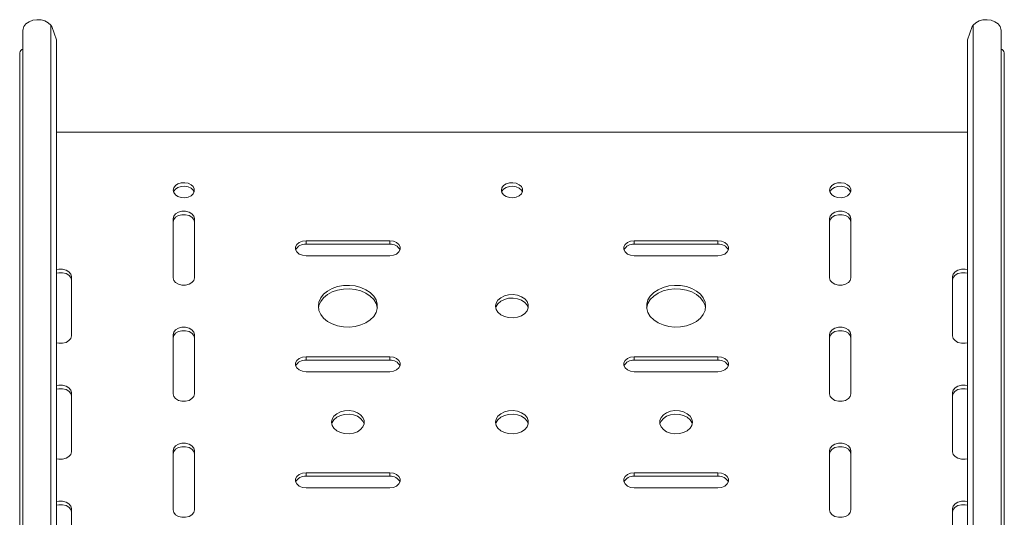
# Model space of a CAD drawing. Header units: millimetres. Extents: x -337 to 4147, y -1590 to -64.
# Tile 8 of 41: x -70 to 230, y -310 to -159. Entities that reach past the tile are written whole.
import ezdxf

# ---------------------------------------------------------------- set-up
doc = ezdxf.new("R2010")
doc.units = ezdxf.units.MM

msp = doc.modelspace()

# ---------------------------------------------------------------- linework, layer by layer
at = {"color": 7, "linetype": 'Continuous', "lineweight": 15}
for p, q in [((-69.21, -161.88), (-69.21, -409.36)), ((-60.74, -160.38), (-60.41, -160.82)), ((-59, -164.81), (-60.41, -160.82)), ((219.99, -160.82), (218.58, -164.81)), ((219.99, -160.82), (220.32, -160.38)), ((228.79, -409.36), (228.79, -161.88)), ((-59, -408.05), (-59, -164.81)), ((218.58, -408.05), (218.58, -164.81)), ((-70.21, -416.3), (-70.21, -168.81)), ((229.79, -416.3), (229.79, -168.81)), ((218.58, -192.99), (-59, -192.99)), ((-23.46, -219.33), (-23.46, -237.36)), ((-16.96, -237.36), (-16.96, -219.33)), ((176.54, -219.33), (176.54, -237.36)), ((183.04, -237.36), (183.04, -219.33)), ((42.54, -226.05), (17.04, -226.05)), ((42.54, -227.11), (17.04, -227.11)), ((142.54, -226.05), (117.04, -226.05)), ((142.54, -227.11), (117.04, -227.11)), ((17.04, -230.64), (42.54, -230.64)), ((117.04, -230.64), (142.54, -230.64)), ((-54.46, -255.04), (-54.46, -237.01)), ((214.04, -237.01), (214.04, -255.04)), ((-23.46, -254.68), (-23.46, -272.72)), ((-16.96, -272.72), (-16.96, -254.68)), ((176.54, -254.68), (176.54, -272.72)), ((183.04, -272.72), (183.04, -254.68)), ((42.54, -261.4), (17.04, -261.4)), ((42.54, -262.46), (17.04, -262.46)), ((142.54, -261.4), (117.04, -261.4)), ((142.54, -262.46), (117.04, -262.46)), ((17.04, -266), (42.54, -266)), ((117.04, -266), (142.54, -266)), ((-54.46, -290.39), (-54.46, -272.36)), ((214.04, -272.36), (214.04, -290.39)), ((-23.46, -290.04), (-23.46, -308.07)), ((-16.96, -308.07), (-16.96, -290.04)), ((176.54, -290.04), (176.54, -308.07)), ((183.04, -308.07), (183.04, -290.04)), ((42.54, -296.76), (17.04, -296.76)), ((142.54, -296.76), (117.04, -296.76)), ((42.54, -297.82), (17.04, -297.82)), ((142.54, -297.82), (117.04, -297.82)), ((17.04, -301.35), (42.54, -301.35)), ((117.04, -301.35), (142.54, -301.35)), ((-54.46, -325.75), (-54.46, -307.72)), ((214.04, -307.72), (214.04, -325.75))]:
    msp.add_line(p, q, dxfattribs=at)
at = {"color": 7, "linetype": 'Continuous', "lineweight": 0}
for p, q in [((-60.74, -407.87), (-60.74, -160.38)), ((220.32, -407.87), (220.32, -160.38)), ((17.04, -227.11), (17.04, -226.05)), ((42.54, -227.11), (42.54, -226.05)), ((117.04, -227.11), (117.04, -226.05)), ((142.54, -227.11), (142.54, -226.05)), ((17.04, -262.46), (17.04, -261.4)), ((42.54, -262.46), (42.54, -261.4)), ((117.04, -262.46), (117.04, -261.4)), ((142.54, -262.46), (142.54, -261.4)), ((17.04, -297.82), (17.04, -296.76)), ((42.54, -297.82), (42.54, -296.76)), ((117.04, -297.82), (117.04, -296.76)), ((142.54, -297.82), (142.54, -296.76))]:
    msp.add_line(p, q, dxfattribs=at)
at = {"color": 7, "linetype": 'Continuous', "lineweight": 15, "flags": 128}
for points in [[(-69.21, -161.88), (-69.2, -161.62), (-68.91, -160.74), (-68.29, -159.95), (-67.37, -159.31), (-66.24, -158.88), (-64.99, -158.7), (-63.71, -158.77), (-62.51, -159.1), (-61.5, -159.65), (-60.74, -160.38)], [(220.32, -160.38), (221.08, -159.65), (222.09, -159.1), (223.29, -158.77), (224.57, -158.7), (225.82, -158.88), (226.95, -159.31), (227.87, -159.95), (228.49, -160.74), (228.77, -161.62), (228.79, -161.88)], [(-23.46, -210.67), (-23.28, -211.41), (-22.78, -212.08), (-21.99, -212.59), (-21.01, -212.9), (-19.94, -212.96), (-18.9, -212.77), (-18.01, -212.36), (-17.35, -211.76), (-17, -211.05), (-17, -210.29), (-17.35, -209.57), (-18.01, -208.98), (-18.9, -208.56), (-19.94, -208.38), (-21.01, -208.44), (-21.99, -208.74), (-22.78, -209.26), (-23.28, -209.92), (-23.46, -210.67)], [(-17.05, -211.2), (-17.35, -210.63), (-18.01, -210.04), (-18.9, -209.62), (-19.94, -209.44), (-21.01, -209.5), (-21.99, -209.8), (-22.78, -210.32), (-23.28, -210.98), (-23.37, -211.2)], [(76.54, -210.67), (76.72, -211.41), (77.22, -212.08), (78.01, -212.59), (78.99, -212.9), (80.06, -212.96), (81.1, -212.77), (81.99, -212.36), (82.65, -211.76), (83, -211.05), (83, -210.29), (82.65, -209.57), (81.99, -208.98), (81.1, -208.56), (80.06, -208.38), (78.99, -208.44), (78.01, -208.74), (77.22, -209.26), (76.72, -209.92), (76.54, -210.67)], [(82.95, -211.2), (82.65, -210.63), (81.99, -210.04), (81.1, -209.62), (80.06, -209.44), (78.99, -209.5), (78.01, -209.8), (77.22, -210.32), (76.72, -210.98), (76.63, -211.2)], [(176.54, -210.67), (176.72, -211.41), (177.22, -212.08), (178.01, -212.59), (178.99, -212.9), (180.06, -212.96), (181.1, -212.77), (181.99, -212.36), (182.65, -211.76), (183, -211.05), (183, -210.29), (182.65, -209.57), (181.99, -208.98), (181.1, -208.56), (180.06, -208.38), (178.99, -208.44), (178.01, -208.74), (177.22, -209.26), (176.72, -209.92), (176.54, -210.67)], [(182.95, -211.2), (182.65, -210.63), (181.99, -210.04), (181.1, -209.62), (180.06, -209.44), (178.99, -209.5), (178.01, -209.8), (177.22, -210.32), (176.72, -210.98), (176.63, -211.2)], [(-16.96, -219.33), (-17.16, -218.54), (-17.72, -217.85), (-18.59, -217.34), (-19.65, -217.07), (-20.77, -217.07), (-21.84, -217.34), (-22.7, -217.85), (-23.26, -218.54), (-23.46, -219.33)], [(-16.96, -220.39), (-17.16, -219.6), (-17.72, -218.91), (-18.59, -218.4), (-19.65, -218.13), (-20.77, -218.13), (-21.84, -218.4), (-22.7, -218.91), (-23.26, -219.6), (-23.46, -220.39)], [(183.04, -219.33), (182.84, -218.54), (182.28, -217.85), (181.41, -217.34), (180.35, -217.07), (179.23, -217.07), (178.16, -217.34), (177.3, -217.85), (176.74, -218.54), (176.54, -219.33)], [(183.04, -220.39), (182.84, -219.6), (182.28, -218.91), (181.41, -218.4), (180.35, -218.13), (179.23, -218.13), (178.16, -218.4), (177.3, -218.91), (176.74, -219.6), (176.54, -220.39)], [(17.04, -226.05), (15.93, -226.19), (14.95, -226.58), (14.23, -227.2), (13.84, -227.95), (13.84, -228.74), (14.23, -229.49), (14.95, -230.11), (15.93, -230.5), (17.04, -230.64)], [(42.54, -230.64), (43.65, -230.5), (44.63, -230.11), (45.35, -229.49), (45.74, -228.74), (45.74, -227.95), (45.35, -227.2), (44.63, -226.58), (43.65, -226.19), (42.54, -226.05)], [(117.04, -226.05), (115.93, -226.19), (114.95, -226.58), (114.23, -227.2), (113.84, -227.95), (113.84, -228.74), (114.23, -229.49), (114.95, -230.11), (115.93, -230.5), (117.04, -230.64)], [(142.54, -230.64), (143.65, -230.5), (144.63, -230.11), (145.35, -229.49), (145.74, -228.74), (145.74, -227.95), (145.35, -227.2), (144.63, -226.58), (143.65, -226.19), (142.54, -226.05)], [(-54.46, -237.01), (-54.66, -236.22), (-55.22, -235.53), (-56.09, -235.02), (-57.15, -234.74), (-58.27, -234.74), (-59, -234.9)], [(-54.46, -238.07), (-54.66, -237.28), (-55.22, -236.59), (-56.09, -236.08), (-57.15, -235.8), (-58.27, -235.8), (-59, -235.96)], [(218.58, -234.9), (217.85, -234.74), (216.73, -234.74), (215.66, -235.02), (214.8, -235.53), (214.24, -236.22), (214.04, -237.01)], [(218.58, -235.96), (217.85, -235.8), (216.73, -235.8), (215.66, -236.08), (214.8, -236.59), (214.24, -237.28), (214.04, -238.07)], [(-23.46, -237.36), (-23.26, -238.15), (-22.7, -238.84), (-21.84, -239.35), (-20.77, -239.62), (-19.65, -239.62), (-18.59, -239.35), (-17.72, -238.84), (-17.16, -238.15), (-16.96, -237.36)], [(20.79, -246.02), (20.97, -247.3), (21.52, -248.53), (22.4, -249.66), (23.59, -250.64), (25.03, -251.42), (26.66, -251.99), (28.43, -252.31), (30.25, -252.38), (32.05, -252.18), (33.75, -251.74), (35.3, -251.06), (36.62, -250.17), (37.66, -249.11), (38.38, -247.93), (38.74, -246.67), (38.74, -245.38), (38.38, -244.12), (37.66, -242.93), (36.62, -241.88), (35.3, -240.99), (33.75, -240.31), (32.05, -239.86), (30.25, -239.67), (28.43, -239.73), (26.66, -240.05), (25.03, -240.62), (23.59, -241.41), (22.4, -242.39), (21.52, -243.51), (20.97, -244.74), (20.79, -246.02)], [(138.79, -246.02), (138.61, -244.74), (138.06, -243.51), (137.18, -242.39), (135.99, -241.41), (134.55, -240.62), (132.92, -240.05), (131.15, -239.73), (129.33, -239.67), (127.53, -239.86), (125.83, -240.31), (124.28, -240.99), (122.96, -241.88), (121.92, -242.93), (121.2, -244.12), (120.84, -245.38), (120.84, -246.67), (121.2, -247.93), (121.92, -249.11), (122.96, -250.17), (124.28, -251.06), (125.83, -251.74), (127.53, -252.18), (129.33, -252.38), (131.15, -252.31), (132.92, -251.99), (134.55, -251.42), (135.99, -250.64), (137.18, -249.66), (138.06, -248.53), (138.61, -247.3), (138.79, -246.02)], [(176.54, -237.36), (176.74, -238.15), (177.3, -238.84), (178.16, -239.35), (179.23, -239.62), (180.35, -239.62), (181.41, -239.35), (182.28, -238.84), (182.84, -238.15), (183.04, -237.36)], [(38.76, -246.55), (38.74, -246.44), (38.38, -245.18), (37.66, -243.99), (36.62, -242.94), (35.3, -242.05), (33.75, -241.37), (32.05, -240.92), (30.25, -240.73), (28.43, -240.79), (26.66, -241.12), (25.03, -241.68), (23.59, -242.47), (22.4, -243.45), (21.52, -244.57), (20.97, -245.8), (20.82, -246.55)], [(74.79, -246.02), (74.98, -246.98), (75.52, -247.86), (76.38, -248.61), (77.49, -249.16), (78.77, -249.48), (80.13, -249.55), (81.46, -249.35), (82.67, -248.91), (83.67, -248.25), (84.38, -247.43), (84.74, -246.5), (84.74, -245.54), (84.38, -244.61), (83.67, -243.79), (82.67, -243.13), (81.46, -242.69), (80.13, -242.5), (78.77, -242.56), (77.49, -242.88), (76.38, -243.44), (75.52, -244.19), (74.98, -245.07), (74.79, -246.02)], [(138.76, -246.55), (138.61, -245.8), (138.06, -244.57), (137.18, -243.45), (135.99, -242.47), (134.55, -241.68), (132.92, -241.12), (131.15, -240.79), (129.33, -240.73), (127.53, -240.92), (125.83, -241.37), (124.28, -242.05), (122.96, -242.94), (121.92, -243.99), (121.2, -245.18), (120.84, -246.44), (120.82, -246.55)], [(84.73, -246.55), (84.38, -245.67), (83.67, -244.85), (82.67, -244.19), (81.46, -243.75), (80.13, -243.56), (78.77, -243.62), (77.49, -243.94), (76.38, -244.5), (75.52, -245.25), (74.98, -246.13), (74.85, -246.55)], [(-16.96, -254.68), (-17.16, -253.9), (-17.72, -253.21), (-18.59, -252.69), (-19.65, -252.42), (-20.77, -252.42), (-21.84, -252.69), (-22.7, -253.21), (-23.26, -253.9), (-23.46, -254.68)], [(-16.96, -255.75), (-17.16, -254.96), (-17.72, -254.27), (-18.59, -253.76), (-19.65, -253.48), (-20.77, -253.48), (-21.84, -253.76), (-22.7, -254.27), (-23.26, -254.96), (-23.46, -255.75)], [(183.04, -254.68), (182.84, -253.9), (182.28, -253.21), (181.41, -252.69), (180.35, -252.42), (179.23, -252.42), (178.16, -252.69), (177.3, -253.21), (176.74, -253.9), (176.54, -254.68)], [(183.04, -255.75), (182.84, -254.96), (182.28, -254.27), (181.41, -253.76), (180.35, -253.48), (179.23, -253.48), (178.16, -253.76), (177.3, -254.27), (176.74, -254.96), (176.54, -255.75)], [(-59, -257.15), (-58.27, -257.3), (-57.15, -257.3), (-56.09, -257.03), (-55.22, -256.52), (-54.66, -255.82), (-54.46, -255.04)], [(214.04, -255.04), (214.24, -255.82), (214.8, -256.52), (215.66, -257.03), (216.73, -257.3), (217.85, -257.3), (218.58, -257.15)], [(17.04, -261.4), (15.93, -261.54), (14.95, -261.94), (14.23, -262.55), (13.84, -263.3), (13.84, -264.1), (14.23, -264.85), (14.95, -265.46), (15.93, -265.86), (17.04, -266)], [(42.54, -266), (43.65, -265.86), (44.63, -265.46), (45.35, -264.85), (45.74, -264.1), (45.74, -263.3), (45.35, -262.55), (44.63, -261.94), (43.65, -261.54), (42.54, -261.4)], [(117.04, -261.4), (115.93, -261.54), (114.95, -261.94), (114.23, -262.55), (113.84, -263.3), (113.84, -264.1), (114.23, -264.85), (114.95, -265.46), (115.93, -265.86), (117.04, -266)], [(142.54, -266), (143.65, -265.86), (144.63, -265.46), (145.35, -264.85), (145.74, -264.1), (145.74, -263.3), (145.35, -262.55), (144.63, -261.94), (143.65, -261.54), (142.54, -261.4)], [(-54.46, -272.36), (-54.66, -271.58), (-55.22, -270.89), (-56.09, -270.37), (-57.15, -270.1), (-58.27, -270.1), (-59, -270.25)], [(-54.46, -273.42), (-54.66, -272.64), (-55.22, -271.95), (-56.09, -271.43), (-57.15, -271.16), (-58.27, -271.16), (-59, -271.31)], [(-23.46, -272.72), (-23.26, -273.5), (-22.7, -274.19), (-21.84, -274.71), (-20.77, -274.98), (-19.65, -274.98), (-18.59, -274.71), (-17.72, -274.19), (-17.16, -273.5), (-16.96, -272.72)], [(176.54, -272.72), (176.74, -273.5), (177.3, -274.19), (178.16, -274.71), (179.23, -274.98), (180.35, -274.98), (181.41, -274.71), (182.28, -274.19), (182.84, -273.5), (183.04, -272.72)], [(218.58, -270.25), (217.85, -270.1), (216.73, -270.1), (215.66, -270.37), (214.8, -270.89), (214.24, -271.58), (214.04, -272.36)], [(218.58, -271.31), (217.85, -271.16), (216.73, -271.16), (215.66, -271.43), (214.8, -271.95), (214.24, -272.64), (214.04, -273.42)], [(24.79, -281.38), (24.98, -282.33), (25.52, -283.21), (26.38, -283.96), (27.49, -284.52), (28.77, -284.84), (30.13, -284.91), (31.46, -284.71), (32.67, -284.27), (33.67, -283.61), (34.38, -282.79), (34.74, -281.86), (34.74, -280.9), (34.38, -279.97), (33.67, -279.15), (32.67, -278.49), (31.46, -278.05), (30.13, -277.85), (28.77, -277.92), (27.49, -278.24), (26.38, -278.79), (25.52, -279.54), (24.98, -280.42), (24.79, -281.38)], [(34.73, -281.91), (34.38, -281.03), (33.67, -280.21), (32.67, -279.55), (31.46, -279.11), (30.13, -278.91), (28.77, -278.98), (27.49, -279.3), (26.38, -279.85), (25.52, -280.6), (24.98, -281.48), (24.85, -281.91)], [(74.79, -281.38), (74.98, -282.33), (75.52, -283.21), (76.38, -283.96), (77.49, -284.52), (78.77, -284.84), (80.13, -284.91), (81.46, -284.71), (82.67, -284.27), (83.67, -283.61), (84.38, -282.79), (84.74, -281.86), (84.74, -280.9), (84.38, -279.97), (83.67, -279.15), (82.67, -278.49), (81.46, -278.05), (80.13, -277.85), (78.77, -277.92), (77.49, -278.24), (76.38, -278.79), (75.52, -279.54), (74.98, -280.42), (74.79, -281.38)], [(84.73, -281.91), (84.38, -281.03), (83.67, -280.21), (82.67, -279.55), (81.46, -279.11), (80.13, -278.91), (78.77, -278.98), (77.49, -279.3), (76.38, -279.85), (75.52, -280.6), (74.98, -281.48), (74.85, -281.91)], [(134.79, -281.38), (134.6, -280.42), (134.06, -279.54), (133.2, -278.79), (132.09, -278.24), (130.81, -277.92), (129.45, -277.85), (128.12, -278.05), (126.91, -278.49), (125.91, -279.15), (125.2, -279.97), (124.84, -280.9), (124.84, -281.86), (125.2, -282.79), (125.91, -283.61), (126.91, -284.27), (128.12, -284.71), (129.45, -284.91), (130.81, -284.84), (132.09, -284.52), (133.2, -283.96), (134.06, -283.21), (134.6, -282.33), (134.79, -281.38)], [(134.73, -281.91), (134.6, -281.48), (134.06, -280.6), (133.2, -279.85), (132.09, -279.3), (130.81, -278.98), (129.45, -278.91), (128.12, -279.11), (126.91, -279.55), (125.91, -280.21), (125.2, -281.03), (124.85, -281.91)], [(-16.96, -290.04), (-17.16, -289.25), (-17.72, -288.56), (-18.59, -288.05), (-19.65, -287.78), (-20.77, -287.78), (-21.84, -288.05), (-22.7, -288.56), (-23.26, -289.25), (-23.46, -290.04)], [(183.04, -290.04), (182.84, -289.25), (182.28, -288.56), (181.41, -288.05), (180.35, -287.78), (179.23, -287.78), (178.16, -288.05), (177.3, -288.56), (176.74, -289.25), (176.54, -290.04)], [(-59, -292.5), (-58.27, -292.66), (-57.15, -292.66), (-56.09, -292.38), (-55.22, -291.87), (-54.66, -291.18), (-54.46, -290.39)], [(-16.96, -291.1), (-17.16, -290.31), (-17.72, -289.62), (-18.59, -289.11), (-19.65, -288.84), (-20.77, -288.84), (-21.84, -289.11), (-22.7, -289.62), (-23.26, -290.31), (-23.46, -291.1)], [(183.04, -291.1), (182.84, -290.31), (182.28, -289.62), (181.41, -289.11), (180.35, -288.84), (179.23, -288.84), (178.16, -289.11), (177.3, -289.62), (176.74, -290.31), (176.54, -291.1)], [(214.04, -290.39), (214.24, -291.18), (214.8, -291.87), (215.66, -292.38), (216.73, -292.66), (217.85, -292.66), (218.58, -292.5)], [(17.04, -296.76), (15.93, -296.9), (14.95, -297.3), (14.23, -297.91), (13.84, -298.66), (13.84, -299.45), (14.23, -300.2), (14.95, -300.82), (15.93, -301.22), (17.04, -301.35)], [(42.54, -301.35), (43.65, -301.22), (44.63, -300.82), (45.35, -300.2), (45.74, -299.45), (45.74, -298.66), (45.35, -297.91), (44.63, -297.3), (43.65, -296.9), (42.54, -296.76)], [(117.04, -296.76), (115.93, -296.9), (114.95, -297.3), (114.23, -297.91), (113.84, -298.66), (113.84, -299.45), (114.23, -300.2), (114.95, -300.82), (115.93, -301.22), (117.04, -301.35)], [(142.54, -301.35), (143.65, -301.22), (144.63, -300.82), (145.35, -300.2), (145.74, -299.45), (145.74, -298.66), (145.35, -297.91), (144.63, -297.3), (143.65, -296.9), (142.54, -296.76)], [(-54.46, -307.72), (-54.66, -306.93), (-55.22, -306.24), (-56.09, -305.73), (-57.15, -305.45), (-58.27, -305.45), (-59, -305.61)], [(218.58, -305.61), (217.85, -305.45), (216.73, -305.45), (215.66, -305.73), (214.8, -306.24), (214.24, -306.93), (214.04, -307.72)], [(-54.46, -308.78), (-54.66, -307.99), (-55.22, -307.3), (-56.09, -306.79), (-57.15, -306.52), (-58.27, -306.52), (-59, -306.67)], [(-23.46, -308.07), (-23.26, -308.86), (-22.7, -309.55), (-21.84, -310.06), (-20.77, -310.33), (-19.65, -310.33), (-18.59, -310.06), (-17.72, -309.55), (-17.16, -308.86), (-16.96, -308.07)], [(176.54, -308.07), (176.74, -308.86), (177.3, -309.55), (178.16, -310.06), (179.23, -310.33), (180.35, -310.33), (181.41, -310.06), (182.28, -309.55), (182.84, -308.86), (183.04, -308.07)], [(218.58, -306.67), (217.85, -306.52), (216.73, -306.52), (215.66, -306.79), (214.8, -307.3), (214.24, -307.99), (214.04, -308.78)]]:
    msp.add_lwpolyline(points, dxfattribs=at)
at = {"color": 7, "linetype": 'Continuous', "lineweight": 15}
for centre, radius, start, end in [((-68.87, -168.98), 1.35, 104.6027, 172.892), ((228.5, -168.93), 1.29, 5.3392, 77.1653), ((16.74, -230.29), 3.19, 84.6564, 153.7557), ((42.84, -230.29), 3.19, 26.2447, 95.3434), ((116.74, -230.29), 3.19, 84.6566, 153.7553), ((142.84, -230.29), 3.19, 26.2447, 95.3434), ((16.74, -265.64), 3.19, 84.656, 153.7561), ((42.84, -265.64), 3.19, 26.2443, 95.3438), ((116.74, -265.64), 3.19, 84.6562, 153.7557), ((142.84, -265.64), 3.19, 26.2443, 95.3438), ((16.74, -301), 3.19, 84.6568, 153.7552), ((42.84, -301), 3.19, 26.2451, 95.3429), ((116.74, -301), 3.19, 84.6571, 153.7549), ((142.84, -301), 3.19, 26.2451, 95.343)]:
    msp.add_arc(centre, radius, start, end, dxfattribs=at)

doc.saveas('drawing.dxf')
